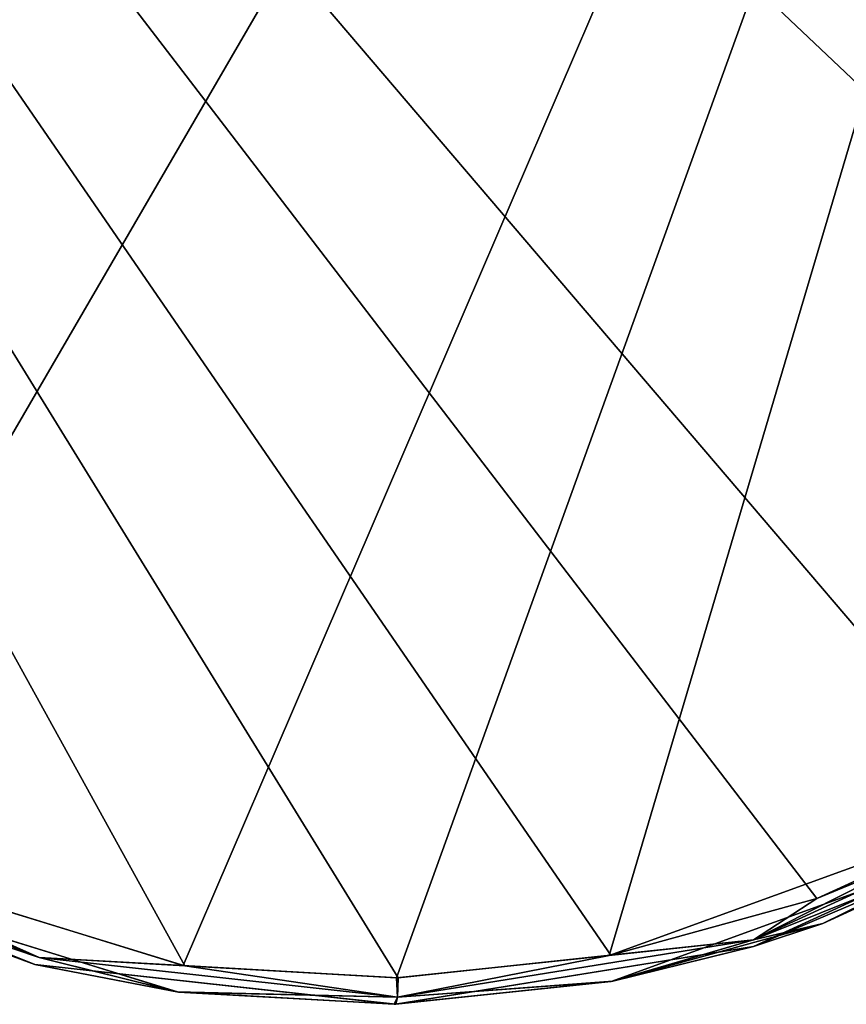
# Model space of a CAD drawing. Header units: millimetres. Extents: x -125 to 125, y -46 to 12.
# Tile 159 of 256: x 11.66 to 14.73, y -45.9 to -42.25. Entities that reach past the tile are written whole.
import ezdxf

# ---------------------------------------------------------------- set-up
doc = ezdxf.new("R2010")
doc.units = ezdxf.units.MM
doc.header["$LTSCALE"] = 26.699852
for name, color, linetype in [('133', 7, 'CONTINUOUS'), ('182', 7, 'CONTINUOUS'), ('183', 7, 'CONTINUOUS'), ('200', 7, 'CONTINUOUS'), ('253', 7, 'CONTINUOUS')]:
    doc.layers.add(name, color=color, linetype=linetype)

msp = doc.modelspace()

# ---------------------------------------------------------------- linework, layer by layer
at = {"layer": '133', "linetype": 'CONTINUOUS'}
for points in [[(15.605, -45.1228, -87.747), (14.3818, -45.6831, -87.747), (15.605, -45.1228, -99.7045), (15.605, -45.1228, -87.747)], [(15.605, -45.1228, -51.8744), (14.3818, -45.6831, -51.8744), (15.605, -45.1228, -63.8319), (15.605, -45.1228, -51.8744)], [(15.605, -45.1228, -99.7045), (14.3818, -45.6831, -87.747), (14.3818, -45.6831, -99.7045), (15.605, -45.1228, -99.7045)], [(15.605, -45.1228, -75.7894), (14.3818, -45.6831, -63.8319), (14.3818, -45.6831, -75.7894), (15.605, -45.1228, -75.7894)], [(15.605, -45.1228, -63.8319), (14.3818, -45.6831, -63.8319), (15.605, -45.1228, -75.7894), (15.605, -45.1228, -63.8319)], [(15.605, -45.1228, -75.7894), (14.3818, -45.6831, -75.7894), (15.605, -45.1228, -87.747), (15.605, -45.1228, -75.7894)], [(15.605, -45.1228, -63.8319), (14.3818, -45.6831, -51.8744), (14.3818, -45.6831, -63.8319), (15.605, -45.1228, -63.8319)], [(15.605, -45.1228, -87.747), (14.3818, -45.6831, -75.7894), (14.3818, -45.6831, -87.747), (15.605, -45.1228, -87.747)], [(15.605, -45.1228, 79.6583), (14.3818, -45.6831, 91.6158), (14.3818, -45.6831, 79.6583), (15.605, -45.1228, 79.6583)], [(15.605, -45.1228, 79.6583), (14.3818, -45.6831, 79.6583), (15.605, -45.1228, 67.7008), (15.605, -45.1228, 79.6583)], [(15.605, -45.1228, 91.6158), (14.3818, -45.6831, 103.5733), (14.3818, -45.6831, 91.6158), (15.605, -45.1228, 91.6158)], [(15.605, -45.1228, 91.6158), (14.3818, -45.6831, 91.6158), (15.605, -45.1228, 79.6583), (15.605, -45.1228, 91.6158)], [(15.605, -45.1228, 55.7432), (14.3818, -45.6831, 67.7008), (14.3818, -45.6831, 55.7432), (15.605, -45.1228, 55.7432)], [(15.605, -45.1228, 55.7432), (14.3818, -45.6831, 55.7432), (15.605, -45.1228, 43.7857), (15.605, -45.1228, 55.7432)], [(15.605, -45.1228, 67.7008), (14.3818, -45.6831, 79.6583), (14.3818, -45.6831, 67.7008), (15.605, -45.1228, 67.7008)], [(15.605, -45.1228, 67.7008), (14.3818, -45.6831, 67.7008), (15.605, -45.1228, 55.7432), (15.605, -45.1228, 67.7008)], [(15.605, -45.1228, -111.662), (15.605, -45.1228, -99.7045), (14.3818, -45.6831, -99.7045), (15.605, -45.1228, -111.662)], [(14.3818, -45.6831, -111.662), (15.605, -45.1228, -111.662), (14.3818, -45.6831, -99.7045), (14.3818, -45.6831, -111.662)], [(15.605, -45.1228, -111.662), (14.3818, -45.6831, -111.662), (15.3689, -45.2633, -123.005), (15.605, -45.1228, -111.662)], [(15.605, -45.1228, 103.5733), (14.3818, -45.6831, 115.5308), (14.3818, -45.6831, 103.5733), (15.605, -45.1228, 103.5733)], [(15.605, -45.1228, 103.5733), (14.3818, -45.6831, 103.5733), (15.605, -45.1228, 91.6158), (15.605, -45.1228, 103.5733)], [(15.605, -45.1228, 115.5308), (14.3818, -45.6831, 115.5308), (15.605, -45.1228, 103.5733), (15.605, -45.1228, 115.5308)], [(15.605, -45.1228, 115.5308), (14.6398, -45.5971, 123.0861), (14.3818, -45.6831, 115.5308), (15.605, -45.1228, 115.5308)], [(15.605, -45.1228, -4.0443), (14.3818, -45.6831, -4.0443), (15.605, -45.1228, -16.0019), (15.605, -45.1228, -4.0443)], [(15.605, -45.1228, -16.0019), (14.3818, -45.6831, -4.0443), (14.3818, -45.6831, -16.0019), (15.605, -45.1228, -16.0019)], [(15.605, -45.1228, 7.9132), (14.3818, -45.6831, 7.9132), (15.605, -45.1228, -4.0443), (15.605, -45.1228, 7.9132)], [(15.605, -45.1228, -4.0443), (14.3818, -45.6831, 7.9132), (14.3818, -45.6831, -4.0443), (15.605, -45.1228, -4.0443)], [(15.605, -45.1228, -16.0019), (14.3818, -45.6831, -16.0019), (15.605, -45.1228, -27.9594), (15.605, -45.1228, -16.0019)], [(15.605, -45.1228, -39.9169), (14.3818, -45.6831, -39.9169), (15.605, -45.1228, -51.8744), (15.605, -45.1228, -39.9169)], [(15.605, -45.1228, -51.8744), (14.3818, -45.6831, -39.9169), (14.3818, -45.6831, -51.8744), (15.605, -45.1228, -51.8744)], [(15.605, -45.1228, -39.9169), (14.3818, -45.6831, -27.9594), (14.3818, -45.6831, -39.9169), (15.605, -45.1228, -39.9169)], [(15.605, -45.1228, -27.9594), (14.3818, -45.6831, -16.0019), (14.3818, -45.6831, -27.9594), (15.605, -45.1228, -27.9594)], [(15.605, -45.1228, -27.9594), (14.3818, -45.6831, -27.9594), (15.605, -45.1228, -39.9169), (15.605, -45.1228, -27.9594)], [(15.605, -45.1228, 31.8282), (14.3818, -45.6831, 31.8282), (15.605, -45.1228, 19.8707), (15.605, -45.1228, 31.8282)], [(15.605, -45.1228, 19.8707), (14.3818, -45.6831, 31.8282), (14.3818, -45.6831, 19.8707), (15.605, -45.1228, 19.8707)], [(15.605, -45.1228, 43.7857), (14.3818, -45.6831, 55.7432), (14.3818, -45.6831, 43.7857), (15.605, -45.1228, 43.7857)], [(15.605, -45.1228, 43.7857), (14.3818, -45.6831, 43.7857), (15.605, -45.1228, 31.8282), (15.605, -45.1228, 43.7857)], [(15.605, -45.1228, 31.8282), (14.3818, -45.6831, 43.7857), (14.3818, -45.6831, 31.8282), (15.605, -45.1228, 31.8282)], [(15.605, -45.1228, 7.9132), (14.3818, -45.6831, 19.8707), (14.3818, -45.6831, 7.9132), (15.605, -45.1228, 7.9132)], [(15.605, -45.1228, 19.8707), (14.3818, -45.6831, 19.8707), (15.605, -45.1228, 7.9132), (15.605, -45.1228, 19.8707)], [(15.3748, -45.2601, 123.0043), (14.6398, -45.5971, 123.0861), (15.605, -45.1228, 115.5308), (15.3748, -45.2601, 123.0043)], [(11.7162, -45.749, -63.8319), (10.4668, -45.2497, -63.8319), (11.7162, -45.749, -75.7894), (11.7162, -45.749, -63.8319)], [(11.7162, -45.749, -75.7894), (10.4668, -45.2497, -63.8319), (10.4668, -45.2497, -75.7894), (11.7162, -45.749, -75.7894)], [(11.7162, -45.749, -99.7045), (10.4668, -45.2497, -87.747), (10.4668, -45.2497, -99.7045), (11.7162, -45.749, -99.7045)], [(11.7162, -45.749, -51.8744), (10.4668, -45.2497, -39.9169), (10.4668, -45.2497, -51.8744), (11.7162, -45.749, -51.8744)], [(11.7162, -45.749, -87.747), (10.4668, -45.2497, -87.747), (11.7162, -45.749, -99.7045), (11.7162, -45.749, -87.747)], [(11.7162, -45.749, -63.8319), (10.4668, -45.2497, -51.8744), (10.4668, -45.2497, -63.8319), (11.7162, -45.749, -63.8319)], [(11.7162, -45.749, -87.747), (10.4668, -45.2497, -75.7894), (10.4668, -45.2497, -87.747), (11.7162, -45.749, -87.747)], [(11.7162, -45.749, -75.7894), (10.4668, -45.2497, -75.7894), (11.7162, -45.749, -87.747), (11.7162, -45.749, -75.7894)], [(11.7162, -45.749, -51.8744), (10.4668, -45.2497, -51.8744), (11.7162, -45.749, -63.8319), (11.7162, -45.749, -51.8744)], [(11.7162, -45.749, 91.6158), (10.4668, -45.2497, 91.6158), (11.7162, -45.749, 79.6583), (11.7162, -45.749, 91.6158)], [(11.7162, -45.749, 79.6583), (10.4668, -45.2497, 91.6158), (10.4668, -45.2497, 79.6583), (11.7162, -45.749, 79.6583)], [(11.7162, -45.749, 103.5733), (10.4668, -45.2497, 103.5733), (11.7162, -45.749, 91.6158), (11.7162, -45.749, 103.5733)], [(11.7162, -45.749, 91.6158), (10.4668, -45.2497, 103.5733), (10.4668, -45.2497, 91.6158), (11.7162, -45.749, 91.6158)], [(11.7162, -45.749, 67.7008), (10.4668, -45.2497, 67.7008), (11.7162, -45.749, 55.7432), (11.7162, -45.749, 67.7008)], [(11.7162, -45.749, 55.7432), (10.4668, -45.2497, 67.7008), (10.4668, -45.2497, 55.7432), (11.7162, -45.749, 55.7432)], [(11.7162, -45.749, 79.6583), (10.4668, -45.2497, 79.6583), (11.7162, -45.749, 67.7008), (11.7162, -45.749, 79.6583)], [(11.7162, -45.749, 67.7008), (10.4668, -45.2497, 79.6583), (10.4668, -45.2497, 67.7008), (11.7162, -45.749, 67.7008)], [(11.7162, -45.749, -111.662), (11.7162, -45.749, -99.7045), (10.4668, -45.2497, -99.7045), (11.7162, -45.749, -111.662)], [(10.4668, -45.2497, -111.662), (11.7162, -45.749, -111.662), (10.4668, -45.2497, -99.7045), (10.4668, -45.2497, -111.662)], [(11.7162, -45.749, 115.5308), (10.7097, -45.3786, 123.486), (10.4668, -45.2497, 115.5308), (11.7162, -45.749, 115.5308)], [(11.7162, -45.749, -111.662), (10.4668, -45.2497, -111.662), (10.7033, -45.3754, -123.4866), (11.7162, -45.749, -111.662)], [(11.7162, -45.749, 115.5308), (10.4668, -45.2497, 115.5308), (11.7162, -45.749, 103.5733), (11.7162, -45.749, 115.5308)], [(11.7162, -45.749, 103.5733), (10.4668, -45.2497, 115.5308), (10.4668, -45.2497, 103.5733), (11.7162, -45.749, 103.5733)], [(11.7162, -45.749, -4.0443), (10.4668, -45.2497, -4.0443), (11.7162, -45.749, -16.0019), (11.7162, -45.749, -4.0443)], [(11.7162, -45.749, -16.0019), (10.4668, -45.2497, -4.0443), (10.4668, -45.2497, -16.0019), (11.7162, -45.749, -16.0019)], [(11.7162, -45.749, -4.0443), (10.4668, -45.2497, 7.9132), (10.4668, -45.2497, -4.0443), (11.7162, -45.749, -4.0443)], [(11.7162, -45.749, 19.8707), (10.4668, -45.2497, 19.8707), (11.7162, -45.749, 7.9132), (11.7162, -45.749, 19.8707)], [(11.7162, -45.749, 7.9132), (10.4668, -45.2497, 19.8707), (10.4668, -45.2497, 7.9132), (11.7162, -45.749, 7.9132)], [(11.7162, -45.749, 7.9132), (10.4668, -45.2497, 7.9132), (11.7162, -45.749, -4.0443), (11.7162, -45.749, 7.9132)], [(11.7162, -45.749, -27.9594), (10.4668, -45.2497, -27.9594), (11.7162, -45.749, -39.9169), (11.7162, -45.749, -27.9594)], [(11.7162, -45.749, -39.9169), (10.4668, -45.2497, -27.9594), (10.4668, -45.2497, -39.9169), (11.7162, -45.749, -39.9169)], [(11.7162, -45.749, -39.9169), (10.4668, -45.2497, -39.9169), (11.7162, -45.749, -51.8744), (11.7162, -45.749, -39.9169)], [(11.7162, -45.749, -16.0019), (10.4668, -45.2497, -16.0019), (11.7162, -45.749, -27.9594), (11.7162, -45.749, -16.0019)], [(11.7162, -45.749, -27.9594), (10.4668, -45.2497, -16.0019), (10.4668, -45.2497, -27.9594), (11.7162, -45.749, -27.9594)], [(11.7162, -45.749, 43.7857), (10.4668, -45.2497, 43.7857), (11.7162, -45.749, 31.8282), (11.7162, -45.749, 43.7857)], [(11.7162, -45.749, 31.8282), (10.4668, -45.2497, 43.7857), (10.4668, -45.2497, 31.8282), (11.7162, -45.749, 31.8282)], [(11.7162, -45.749, 31.8282), (10.4668, -45.2497, 31.8282), (11.7162, -45.749, 19.8707), (11.7162, -45.749, 31.8282)], [(11.7162, -45.749, 55.7432), (10.4668, -45.2497, 55.7432), (11.7162, -45.749, 43.7857), (11.7162, -45.749, 55.7432)], [(11.7162, -45.749, 43.7857), (10.4668, -45.2497, 55.7432), (10.4668, -45.2497, 43.7857), (11.7162, -45.749, 43.7857)], [(11.7162, -45.749, 19.8707), (10.4668, -45.2497, 31.8282), (10.4668, -45.2497, 19.8707), (11.7162, -45.749, 19.8707)], [(15.3689, -45.2633, -123.005), (14.3818, -45.6831, -111.662), (13.8537, -45.8125, -123.1714), (15.3689, -45.2633, -123.005)], [(12.242, -45.851, -123.3379), (11.7162, -45.749, -111.662), (10.7033, -45.3754, -123.4866), (12.242, -45.851, -123.3379)], [(12.2485, -45.8519, 123.3372), (10.7097, -45.3786, 123.486), (11.7162, -45.749, 115.5308), (12.2485, -45.8519, 123.3372)], [(14.6398, -45.5971, 123.0861), (13.8598, -45.8113, 123.1707), (14.3818, -45.6831, 115.5308), (14.6398, -45.5971, 123.0861)], [(14.3818, -45.6831, -87.747), (13.0535, -45.897, -87.747), (14.3818, -45.6831, -99.7045), (14.3818, -45.6831, -87.747)], [(14.3818, -45.6831, -75.7894), (13.0535, -45.897, -75.7894), (14.3818, -45.6831, -87.747), (14.3818, -45.6831, -75.7894)], [(14.3818, -45.6831, -75.7894), (13.0535, -45.897, -63.8319), (13.0535, -45.897, -75.7894), (14.3818, -45.6831, -75.7894)], [(14.3818, -45.6831, -63.8319), (13.0535, -45.897, -63.8319), (14.3818, -45.6831, -75.7894), (14.3818, -45.6831, -63.8319)], [(14.3818, -45.6831, -99.7045), (13.0535, -45.897, -87.747), (13.0535, -45.897, -99.7045), (14.3818, -45.6831, -99.7045)], [(14.3818, -45.6831, -87.747), (13.0535, -45.897, -75.7894), (13.0535, -45.897, -87.747), (14.3818, -45.6831, -87.747)], [(14.3818, -45.6831, -51.8744), (13.0535, -45.897, -51.8744), (14.3818, -45.6831, -63.8319), (14.3818, -45.6831, -51.8744)], [(14.3818, -45.6831, -63.8319), (13.0535, -45.897, -51.8744), (13.0535, -45.897, -63.8319), (14.3818, -45.6831, -63.8319)], [(14.3818, -45.6831, 91.6158), (13.0535, -45.897, 91.6158), (14.3818, -45.6831, 79.6583), (14.3818, -45.6831, 91.6158)], [(14.3818, -45.6831, 79.6583), (13.0535, -45.897, 91.6158), (13.0535, -45.897, 79.6583), (14.3818, -45.6831, 79.6583)], [(14.3818, -45.6831, 103.5733), (13.0535, -45.897, 103.5733), (14.3818, -45.6831, 91.6158), (14.3818, -45.6831, 103.5733)], [(14.3818, -45.6831, 91.6158), (13.0535, -45.897, 103.5733), (13.0535, -45.897, 91.6158), (14.3818, -45.6831, 91.6158)], [(14.3818, -45.6831, 67.7008), (13.0535, -45.897, 67.7008), (14.3818, -45.6831, 55.7432), (14.3818, -45.6831, 67.7008)], [(14.3818, -45.6831, 55.7432), (13.0535, -45.897, 67.7008), (13.0535, -45.897, 55.7432), (14.3818, -45.6831, 55.7432)], [(14.3818, -45.6831, 79.6583), (13.0535, -45.897, 79.6583), (14.3818, -45.6831, 67.7008), (14.3818, -45.6831, 79.6583)], [(14.3818, -45.6831, 67.7008), (13.0535, -45.897, 79.6583), (13.0535, -45.897, 67.7008), (14.3818, -45.6831, 67.7008)], [(14.3818, -45.6831, -111.662), (13.0535, -45.897, -111.662), (13.8537, -45.8125, -123.1714), (14.3818, -45.6831, -111.662)], [(14.3818, -45.6831, -111.662), (14.3818, -45.6831, -99.7045), (13.0535, -45.897, -99.7045), (14.3818, -45.6831, -111.662)], [(13.0535, -45.897, -111.662), (14.3818, -45.6831, -111.662), (13.0535, -45.897, -99.7045), (13.0535, -45.897, -111.662)], [(14.3818, -45.6831, 115.5308), (13.0535, -45.897, 115.5308), (14.3818, -45.6831, 103.5733), (14.3818, -45.6831, 115.5308)], [(14.3818, -45.6831, 103.5733), (13.0535, -45.897, 115.5308), (13.0535, -45.897, 103.5733), (14.3818, -45.6831, 103.5733)], [(14.3818, -45.6831, 115.5308), (13.0556, -45.897, 123.2553), (13.0535, -45.897, 115.5308), (14.3818, -45.6831, 115.5308)], [(14.3818, -45.6831, 55.7432), (13.0535, -45.897, 55.7432), (14.3818, -45.6831, 43.7857), (14.3818, -45.6831, 55.7432)], [(14.3818, -45.6831, -4.0443), (13.0535, -45.897, -4.0443), (14.3818, -45.6831, -16.0019), (14.3818, -45.6831, -4.0443)], [(14.3818, -45.6831, -16.0019), (13.0535, -45.897, -4.0443), (13.0535, -45.897, -16.0019), (14.3818, -45.6831, -16.0019)], [(14.3818, -45.6831, 7.9132), (13.0535, -45.897, 7.9132), (14.3818, -45.6831, -4.0443), (14.3818, -45.6831, 7.9132)], [(14.3818, -45.6831, -4.0443), (13.0535, -45.897, 7.9132), (13.0535, -45.897, -4.0443), (14.3818, -45.6831, -4.0443)], [(14.3818, -45.6831, -39.9169), (13.0535, -45.897, -27.9594), (13.0535, -45.897, -39.9169), (14.3818, -45.6831, -39.9169)], [(14.3818, -45.6831, -39.9169), (13.0535, -45.897, -39.9169), (14.3818, -45.6831, -51.8744), (14.3818, -45.6831, -39.9169)], [(14.3818, -45.6831, -51.8744), (13.0535, -45.897, -39.9169), (13.0535, -45.897, -51.8744), (14.3818, -45.6831, -51.8744)], [(14.3818, -45.6831, -16.0019), (13.0535, -45.897, -16.0019), (14.3818, -45.6831, -27.9594), (14.3818, -45.6831, -16.0019)], [(14.3818, -45.6831, -27.9594), (13.0535, -45.897, -16.0019), (13.0535, -45.897, -27.9594), (14.3818, -45.6831, -27.9594)], [(14.3818, -45.6831, -27.9594), (13.0535, -45.897, -27.9594), (14.3818, -45.6831, -39.9169), (14.3818, -45.6831, -27.9594)], [(14.3818, -45.6831, 31.8282), (13.0535, -45.897, 31.8282), (14.3818, -45.6831, 19.8707), (14.3818, -45.6831, 31.8282)], [(14.3818, -45.6831, 19.8707), (13.0535, -45.897, 31.8282), (13.0535, -45.897, 19.8707), (14.3818, -45.6831, 19.8707)], [(14.3818, -45.6831, 31.8282), (13.0535, -45.897, 43.7857), (13.0535, -45.897, 31.8282), (14.3818, -45.6831, 31.8282)], [(14.3818, -45.6831, 43.7857), (13.0535, -45.897, 55.7432), (13.0535, -45.897, 43.7857), (14.3818, -45.6831, 43.7857)], [(14.3818, -45.6831, 43.7857), (13.0535, -45.897, 43.7857), (14.3818, -45.6831, 31.8282), (14.3818, -45.6831, 43.7857)], [(14.3818, -45.6831, 19.8707), (13.0535, -45.897, 19.8707), (14.3818, -45.6831, 7.9132), (14.3818, -45.6831, 19.8707)], [(14.3818, -45.6831, 7.9132), (13.0535, -45.897, 19.8707), (13.0535, -45.897, 7.9132), (14.3818, -45.6831, 7.9132)], [(13.8598, -45.8113, 123.1707), (13.0556, -45.897, 123.2553), (14.3818, -45.6831, 115.5308), (13.8598, -45.8113, 123.1707)], [(13.0535, -45.897, -75.7894), (11.7162, -45.749, -63.8319), (11.7162, -45.749, -75.7894), (13.0535, -45.897, -75.7894)], [(13.0535, -45.897, -51.8744), (11.7162, -45.749, -39.9169), (11.7162, -45.749, -51.8744), (13.0535, -45.897, -51.8744)], [(13.0535, -45.897, -63.8319), (11.7162, -45.749, -63.8319), (13.0535, -45.897, -75.7894), (13.0535, -45.897, -63.8319)], [(13.0535, -45.897, -99.7045), (11.7162, -45.749, -87.747), (11.7162, -45.749, -99.7045), (13.0535, -45.897, -99.7045)], [(13.0535, -45.897, -87.747), (11.7162, -45.749, -87.747), (13.0535, -45.897, -99.7045), (13.0535, -45.897, -87.747)], [(13.0535, -45.897, -87.747), (11.7162, -45.749, -75.7894), (11.7162, -45.749, -87.747), (13.0535, -45.897, -87.747)], [(13.0535, -45.897, -75.7894), (11.7162, -45.749, -75.7894), (13.0535, -45.897, -87.747), (13.0535, -45.897, -75.7894)], [(13.0535, -45.897, -63.8319), (11.7162, -45.749, -51.8744), (11.7162, -45.749, -63.8319), (13.0535, -45.897, -63.8319)], [(13.0535, -45.897, -51.8744), (11.7162, -45.749, -51.8744), (13.0535, -45.897, -63.8319), (13.0535, -45.897, -51.8744)], [(13.0535, -45.897, 91.6158), (11.7162, -45.749, 91.6158), (13.0535, -45.897, 79.6583), (13.0535, -45.897, 91.6158)], [(13.0535, -45.897, 79.6583), (11.7162, -45.749, 91.6158), (11.7162, -45.749, 79.6583), (13.0535, -45.897, 79.6583)], [(13.0535, -45.897, 103.5733), (11.7162, -45.749, 103.5733), (13.0535, -45.897, 91.6158), (13.0535, -45.897, 103.5733)], [(13.0535, -45.897, 91.6158), (11.7162, -45.749, 103.5733), (11.7162, -45.749, 91.6158), (13.0535, -45.897, 91.6158)], [(13.0535, -45.897, 67.7008), (11.7162, -45.749, 67.7008), (13.0535, -45.897, 55.7432), (13.0535, -45.897, 67.7008)], [(13.0535, -45.897, 55.7432), (11.7162, -45.749, 67.7008), (11.7162, -45.749, 55.7432), (13.0535, -45.897, 55.7432)], [(13.0535, -45.897, 79.6583), (11.7162, -45.749, 79.6583), (13.0535, -45.897, 67.7008), (13.0535, -45.897, 79.6583)], [(13.0535, -45.897, 67.7008), (11.7162, -45.749, 79.6583), (11.7162, -45.749, 67.7008), (13.0535, -45.897, 67.7008)], [(13.0493, -45.8971, -123.2559), (11.7162, -45.749, -111.662), (12.242, -45.851, -123.3379), (13.0493, -45.8971, -123.2559)], [(11.7162, -45.749, -111.662), (13.0535, -45.897, -111.662), (11.7162, -45.749, -99.7045), (11.7162, -45.749, -111.662)], [(13.0535, -45.897, -111.662), (11.7162, -45.749, -111.662), (13.0493, -45.8971, -123.2559), (13.0535, -45.897, -111.662)], [(13.0535, -45.897, -111.662), (13.0535, -45.897, -99.7045), (11.7162, -45.749, -99.7045), (13.0535, -45.897, -111.662)], [(13.0535, -45.897, 115.5308), (11.7162, -45.749, 115.5308), (13.0535, -45.897, 103.5733), (13.0535, -45.897, 115.5308)], [(13.0535, -45.897, 103.5733), (11.7162, -45.749, 115.5308), (11.7162, -45.749, 103.5733), (13.0535, -45.897, 103.5733)], [(13.0535, -45.897, 115.5308), (12.2485, -45.8519, 123.3372), (11.7162, -45.749, 115.5308), (13.0535, -45.897, 115.5308)], [(13.0535, -45.897, -4.0443), (11.7162, -45.749, -4.0443), (13.0535, -45.897, -16.0019), (13.0535, -45.897, -4.0443)], [(13.0535, -45.897, -16.0019), (11.7162, -45.749, -4.0443), (11.7162, -45.749, -16.0019), (13.0535, -45.897, -16.0019)], [(13.0535, -45.897, 7.9132), (11.7162, -45.749, 19.8707), (11.7162, -45.749, 7.9132), (13.0535, -45.897, 7.9132)], [(13.0535, -45.897, 7.9132), (11.7162, -45.749, 7.9132), (13.0535, -45.897, -4.0443), (13.0535, -45.897, 7.9132)], [(13.0535, -45.897, -4.0443), (11.7162, -45.749, 7.9132), (11.7162, -45.749, -4.0443), (13.0535, -45.897, -4.0443)], [(13.0535, -45.897, -27.9594), (11.7162, -45.749, -27.9594), (13.0535, -45.897, -39.9169), (13.0535, -45.897, -27.9594)], [(13.0535, -45.897, -39.9169), (11.7162, -45.749, -27.9594), (11.7162, -45.749, -39.9169), (13.0535, -45.897, -39.9169)], [(13.0535, -45.897, -39.9169), (11.7162, -45.749, -39.9169), (13.0535, -45.897, -51.8744), (13.0535, -45.897, -39.9169)], [(13.0535, -45.897, -16.0019), (11.7162, -45.749, -16.0019), (13.0535, -45.897, -27.9594), (13.0535, -45.897, -16.0019)], [(13.0535, -45.897, -27.9594), (11.7162, -45.749, -16.0019), (11.7162, -45.749, -27.9594), (13.0535, -45.897, -27.9594)], [(13.0535, -45.897, 31.8282), (11.7162, -45.749, 43.7857), (11.7162, -45.749, 31.8282), (13.0535, -45.897, 31.8282)], [(13.0535, -45.897, 31.8282), (11.7162, -45.749, 31.8282), (13.0535, -45.897, 19.8707), (13.0535, -45.897, 31.8282)], [(13.0535, -45.897, 19.8707), (11.7162, -45.749, 31.8282), (11.7162, -45.749, 19.8707), (13.0535, -45.897, 19.8707)], [(13.0535, -45.897, 55.7432), (11.7162, -45.749, 55.7432), (13.0535, -45.897, 43.7857), (13.0535, -45.897, 55.7432)], [(13.0535, -45.897, 43.7857), (11.7162, -45.749, 55.7432), (11.7162, -45.749, 43.7857), (13.0535, -45.897, 43.7857)], [(13.0535, -45.897, 43.7857), (11.7162, -45.749, 43.7857), (13.0535, -45.897, 31.8282), (13.0535, -45.897, 43.7857)], [(13.0535, -45.897, 19.8707), (11.7162, -45.749, 19.8707), (13.0535, -45.897, 7.9132), (13.0535, -45.897, 19.8707)], [(13.8537, -45.8125, -123.1714), (13.0535, -45.897, -111.662), (13.0493, -45.8971, -123.2559), (13.8537, -45.8125, -123.1714)], [(13.0556, -45.897, 123.2553), (12.2485, -45.8519, 123.3372), (13.0535, -45.897, 115.5308), (13.0556, -45.897, 123.2553)]]:
    msp.add_3dface(points, dxfattribs=at)
at = {"layer": '182', "color": 7, "linetype": 'CONTINUOUS'}
for points in [[(5.7921, -33.9986, -124.1154), (17.3227, -33.9986, -123.037), (6.6338, -45.3593, -123.8747), (5.7921, -33.9986, -124.1154)], [(6.6338, -45.3593, -123.8747), (17.3227, -33.9986, -123.037), (7.2992, -44.9297, -123.8448), (6.6338, -45.3593, -123.8747)], [(7.2992, -44.9297, -123.8448), (17.3227, -33.9986, -123.037), (7.8925, -44.3925, -123.8178), (7.2992, -44.9297, -123.8448)], [(7.8925, -44.3925, -123.8178), (17.3227, -33.9986, -123.037), (8.249, -44.1393, -123.7989), (7.8925, -44.3925, -123.8178)], [(8.249, -44.1393, -123.7989), (17.3227, -33.9986, -123.037), (8.6763, -44.0447, -123.7714), (8.249, -44.1393, -123.7989)], [(8.6763, -44.0447, -123.7714), (17.3227, -33.9986, -123.037), (9.1069, -44.1241, -123.7391), (8.6763, -44.0447, -123.7714)], [(9.1069, -44.1241, -123.7391), (17.3227, -33.9986, -123.037), (9.3019, -44.2262, -123.7228), (9.1069, -44.1241, -123.7391)], [(9.3019, -44.2262, -123.7228), (17.3227, -33.9986, -123.037), (9.4741, -44.3664, -123.7072), (9.3019, -44.2262, -123.7228)], [(9.4741, -44.3664, -123.7072), (17.3227, -33.9986, -123.037), (10.7565, -45.2876, -123.5862), (9.4741, -44.3664, -123.7072)], [(10.7565, -45.2876, -123.5862), (17.3227, -33.9986, -123.037), (12.2656, -45.7537, -123.4374), (10.7565, -45.2876, -123.5862)], [(12.2656, -45.7537, -123.4374), (17.3227, -33.9986, -123.037), (13.0574, -45.7989, -123.3553), (12.2656, -45.7537, -123.4374)], [(13.0574, -45.7989, -123.3553), (17.3227, -33.9986, -123.037), (13.8464, -45.716, -123.2707), (13.0574, -45.7989, -123.3553)], [(13.8464, -45.716, -123.2707), (17.3227, -33.9986, -123.037), (15.3325, -45.1778, -123.1042), (13.8464, -45.716, -123.2707)]]:
    msp.add_3dface(points, dxfattribs=at)
at = {"layer": '183', "color": 7, "linetype": 'CONTINUOUS'}
for points in [[(17.3194, -33.9986, 123.0375), (5.7888, -33.9986, 124.1156), (16.9269, -43.9317, 122.9171), (17.3194, -33.9986, 123.0375)], [(16.9269, -43.9317, 122.9171), (5.7888, -33.9986, 124.1156), (16.5738, -44.1911, 122.9606), (16.9269, -43.9317, 122.9171)], [(16.5738, -44.1911, 122.9606), (5.7888, -33.9986, 124.1156), (15.3383, -45.1746, 123.1035), (16.5738, -44.1911, 122.9606)], [(15.3383, -45.1746, 123.1035), (5.7888, -33.9986, 124.1156), (14.6174, -45.5049, 123.1854), (15.3383, -45.1746, 123.1035)], [(12.272, -45.7546, 123.4367), (5.7888, -33.9986, 124.1156), (10.7628, -45.2907, 123.5856), (12.272, -45.7546, 123.4367)], [(13.0636, -45.7987, 123.3547), (5.7888, -33.9986, 124.1156), (12.272, -45.7546, 123.4367), (13.0636, -45.7987, 123.3547)], [(13.8524, -45.7148, 123.2701), (5.7888, -33.9986, 124.1156), (13.0636, -45.7987, 123.3547), (13.8524, -45.7148, 123.2701)], [(14.6174, -45.5049, 123.1854), (5.7888, -33.9986, 124.1156), (13.8524, -45.7148, 123.2701), (14.6174, -45.5049, 123.1854)]]:
    msp.add_3dface(points, dxfattribs=at)
at = {"layer": '200', "linetype": 'CONTINUOUS'}
for points in [[(14.6174, -45.5049, 123.1854), (14.3816, -45.6576, 123.1795), (15.5975, -45.101, 123.0412), (14.6174, -45.5049, 123.1854)], [(14.3816, -45.6576, 123.1795), (15.3748, -45.2601, 123.0043), (15.5975, -45.101, 123.0412), (14.3816, -45.6576, 123.1795)], [(15.3383, -45.1746, 123.1035), (14.6174, -45.5049, 123.1854), (15.5975, -45.101, 123.0412), (15.3383, -45.1746, 123.1035)], [(10.7628, -45.2907, 123.5856), (10.4885, -45.2279, 123.5794), (11.7323, -45.7239, 123.4588), (10.7628, -45.2907, 123.5856)], [(10.4885, -45.2279, 123.5794), (10.7097, -45.3786, 123.486), (11.7323, -45.7239, 123.4588), (10.4885, -45.2279, 123.5794)], [(12.272, -45.7546, 123.4367), (10.7628, -45.2907, 123.5856), (11.7323, -45.7239, 123.4588), (12.272, -45.7546, 123.4367)], [(14.6398, -45.5971, 123.0861), (15.3748, -45.2601, 123.0043), (14.3816, -45.6576, 123.1795), (14.6398, -45.5971, 123.0861)], [(10.7097, -45.3786, 123.486), (12.2485, -45.8519, 123.3372), (11.7323, -45.7239, 123.4588), (10.7097, -45.3786, 123.486)], [(14.6174, -45.5049, 123.1854), (13.8524, -45.7148, 123.2701), (14.3816, -45.6576, 123.1795), (14.6174, -45.5049, 123.1854)], [(13.8598, -45.8113, 123.1707), (14.6398, -45.5971, 123.0861), (14.3816, -45.6576, 123.1795), (13.8598, -45.8113, 123.1707)], [(13.0618, -45.8704, 123.3227), (13.8598, -45.8113, 123.1707), (14.3816, -45.6576, 123.1795), (13.0618, -45.8704, 123.3227)], [(13.0636, -45.7987, 123.3547), (13.0618, -45.8704, 123.3227), (14.3816, -45.6576, 123.1795), (13.0636, -45.7987, 123.3547)], [(13.8524, -45.7148, 123.2701), (13.0636, -45.7987, 123.3547), (14.3816, -45.6576, 123.1795), (13.8524, -45.7148, 123.2701)], [(11.7323, -45.7239, 123.4588), (12.2485, -45.8519, 123.3372), (13.0618, -45.8704, 123.3227), (11.7323, -45.7239, 123.4588)], [(12.272, -45.7546, 123.4367), (11.7323, -45.7239, 123.4588), (13.0618, -45.8704, 123.3227), (12.272, -45.7546, 123.4367)], [(13.0636, -45.7987, 123.3547), (12.272, -45.7546, 123.4367), (13.0618, -45.8704, 123.3227), (13.0636, -45.7987, 123.3547)], [(13.0556, -45.897, 123.2553), (13.8598, -45.8113, 123.1707), (13.0618, -45.8704, 123.3227), (13.0556, -45.897, 123.2553)], [(12.2485, -45.8519, 123.3372), (13.0556, -45.897, 123.2553), (13.0618, -45.8704, 123.3227), (12.2485, -45.8519, 123.3372)]]:
    msp.add_3dface(points, dxfattribs=at)
at = {"layer": '253', "linetype": 'CONTINUOUS'}
for points in [[(15.3325, -45.1778, -123.1042), (15.5975, -45.101, -123.0412), (14.3816, -45.6576, -123.1795), (15.3325, -45.1778, -123.1042)], [(15.5975, -45.101, -123.0412), (15.3689, -45.2633, -123.005), (14.3816, -45.6576, -123.1795), (15.5975, -45.101, -123.0412)], [(13.8464, -45.716, -123.2707), (15.3325, -45.1778, -123.1042), (14.3816, -45.6576, -123.1795), (13.8464, -45.716, -123.2707)], [(10.7565, -45.2876, -123.5862), (11.7323, -45.7239, -123.4588), (10.4885, -45.2279, -123.5794), (10.7565, -45.2876, -123.5862)], [(11.7323, -45.7239, -123.4588), (10.7033, -45.3754, -123.4866), (10.4885, -45.2279, -123.5794), (11.7323, -45.7239, -123.4588)], [(10.7565, -45.2876, -123.5862), (12.2656, -45.7537, -123.4374), (11.7323, -45.7239, -123.4588), (10.7565, -45.2876, -123.5862)], [(15.3689, -45.2633, -123.005), (13.8537, -45.8125, -123.1714), (14.3816, -45.6576, -123.1795), (15.3689, -45.2633, -123.005)], [(12.242, -45.851, -123.3379), (10.7033, -45.3754, -123.4866), (11.7323, -45.7239, -123.4588), (12.242, -45.851, -123.3379)], [(13.8464, -45.716, -123.2707), (14.3816, -45.6576, -123.1795), (13.0618, -45.8704, -123.3227), (13.8464, -45.716, -123.2707)], [(14.3816, -45.6576, -123.1795), (13.8537, -45.8125, -123.1714), (13.0618, -45.8704, -123.3227), (14.3816, -45.6576, -123.1795)], [(12.2656, -45.7537, -123.4374), (13.0574, -45.7989, -123.3553), (11.7323, -45.7239, -123.4588), (12.2656, -45.7537, -123.4374)], [(13.0574, -45.7989, -123.3553), (13.0618, -45.8704, -123.3227), (11.7323, -45.7239, -123.4588), (13.0574, -45.7989, -123.3553)], [(13.0618, -45.8704, -123.3227), (12.242, -45.851, -123.3379), (11.7323, -45.7239, -123.4588), (13.0618, -45.8704, -123.3227)], [(13.0574, -45.7989, -123.3553), (13.8464, -45.716, -123.2707), (13.0618, -45.8704, -123.3227), (13.0574, -45.7989, -123.3553)], [(13.8537, -45.8125, -123.1714), (13.0493, -45.8971, -123.2559), (13.0618, -45.8704, -123.3227), (13.8537, -45.8125, -123.1714)], [(13.0493, -45.8971, -123.2559), (12.242, -45.851, -123.3379), (13.0618, -45.8704, -123.3227), (13.0493, -45.8971, -123.2559)]]:
    msp.add_3dface(points, dxfattribs=at)

doc.saveas('drawing.dxf')
